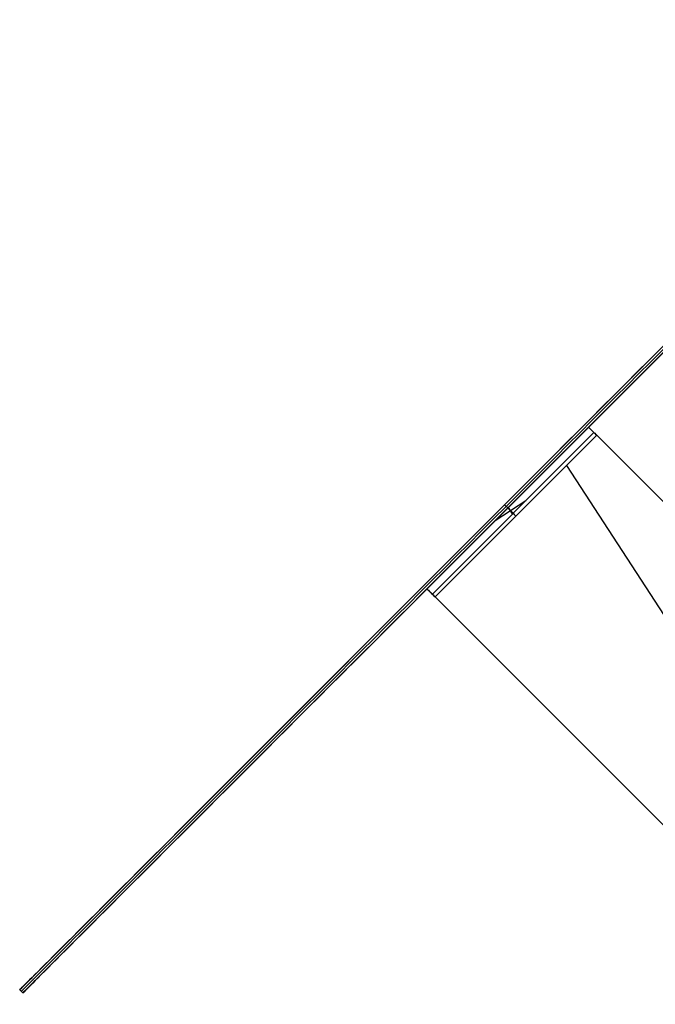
# Model space of a CAD drawing. Header units: millimetres. Extents: x -83 to 676, y -83 to 676.
# Tile 118 of 256: x -28 to 55, y 492 to 621. Entities that reach past the tile are written whole.
import ezdxf

# ---------------------------------------------------------------- set-up
doc = ezdxf.new("R2010")
doc.units = ezdxf.units.MM
doc.header["$MEASUREMENT"] = 0
doc.layers.add('IGES level 0', color=7, linetype='Continuous', true_color=0xff7878)

msp = doc.modelspace()

# ---------------------------------------------------------------- linework, layer by layer
at = {"layer": 'IGES level 0', "color": 6, "true_color": 0xff00ff}
for p, q in [((-28.13, 493.85, -6), (99.15, 621.13, -6)), ((-27.71, 493.43, -6), (99.57, 620.71, -6)), ((35.51, 557.49, -133.5), (35.51, 557.49, 121.5)), ((35.93, 557.07, -133.5), (35.51, 557.49, -133.5)), ((35.93, 557.07, 121.5), (35.51, 557.49, 121.5)), ((35.93, 557.07, -133.5), (35.93, 557.07, 121.5)), ((-28.13, 493.85, 31.5), (-28.13, 493.85, -43.5)), ((-27.71, 493.43, -43.5), (-28.13, 493.85, -43.5)), ((-27.71, 493.43, -43.5), (-28.13, 493.85, -43.5)), ((-28.13, 493.85, -43.5), (-28.13, 493.85, 31.5)), ((-28.13, 493.85, 31.5), (-27.71, 493.43, 31.5)), ((-27.71, 493.43, -6), (-28.13, 493.85, -6)), ((-28.13, 493.85, 31.5), (-27.71, 493.43, 31.5)), ((-27.92, 493.64, -43.5), (-27.92, 493.64, 31.5)), ((-27.71, 493.43, 31.5), (-27.71, 493.43, -43.5)), ((-27.71, 493.43, 31.5), (-27.71, 493.43, -43.5))]:
    msp.add_line(p, q, dxfattribs=at)
at = {"layer": 'IGES level 0', "color": 140, "true_color": 0x00ccff}
for p, q in [((46.54, 567.68, 46.5), (25.32, 546.46, 46.5)), ((25.32, 546.46, 46.5), (46.54, 567.68, 46.5)), ((46.54, 567.68, 8), (25.32, 546.46, 8)), ((25.32, 546.46, 27.25), (46.54, 567.68, 27.25)), ((25.32, 546.46, 8), (46.54, 567.68, 8)), ((46.54, 567.68, 46.5), (46.54, 567.68, 8)), ((46.54, 567.68, 8), (47.24, 566.97, 8)), ((47.24, 566.97, 46.5), (26.03, 545.76, 46.5)), ((47.24, 566.97, 8), (26.03, 545.76, 8)), ((47.24, 566.97, 8), (26.03, 545.76, 8)), ((26.03, 545.76, 46.5), (47.24, 566.97, 46.5)), ((26.03, 545.76, 27.25), (47.24, 566.97, 27.25)), ((47.6, 566.61, 48), (26.39, 545.4, 48)), ((26.39, 545.4, 48), (47.6, 566.61, 48)), ((47.6, 566.61, 47), (26.39, 545.4, 47)), ((26.39, 545.4, 47), (47.6, 566.61, 47)), ((47.24, 566.97, 46.5), (47.24, 566.97, 8)), ((110.18, 504.04, 48), (47.6, 566.61, 48)), ((110.18, 504.04, 47), (47.6, 566.61, 47)), ((43.64, 562.66, 48), (92.92, 486.78, 48)), ((43.64, 562.66, 47), (92.92, 486.78, 47)), ((34.27, 555.41, 8), (38.3, 558.03, 8)), ((35.93, 557.07, 8), (35.93, 557.07, 46.5)), ((36.56, 556.29, 8), (36.01, 557.14, 8)), ((36.64, 556.36, 8), (36.64, 556.36, 46.5)), ((25.32, 546.46, 8), (25.32, 546.46, 46.5)), ((26.03, 545.76, 8), (25.32, 546.46, 8)), ((26.03, 545.76, 8), (26.03, 545.76, 46.5)), ((26.39, 545.4, 48), (88.96, 482.82, 48)), ((26.39, 545.4, 47), (88.96, 482.82, 47))]:
    msp.add_line(p, q, dxfattribs=at)
at = {"layer": 'IGES level 0', "color": 254, "true_color": 0xcad1ee}
for p, q in [((46.54, 567.68, 8), (46.54, 567.68, 46.5)), ((47.24, 566.97, 8), (46.54, 567.68, 8)), ((47.24, 566.97, 28), (46.54, 567.68, 28)), ((47.24, 566.97, 46.5), (47.24, 566.97, 8)), ((47.6, 566.61, 48), (110.18, 504.04, 48)), ((110.18, 504.04, 47), (47.6, 566.61, 47)), ((25.32, 546.46, 8), (25.32, 546.46, 46.5)), ((26.03, 545.76, 8), (25.32, 546.46, 8)), ((26.03, 545.76, 28), (25.32, 546.46, 28)), ((26.03, 545.76, 46.5), (26.03, 545.76, 8)), ((26.39, 545.4, 48), (88.96, 482.82, 48)), ((88.96, 482.82, 47), (26.39, 545.4, 47))]:
    msp.add_line(p, q, dxfattribs=at)
at = {"layer": 'IGES level 0', "color": 153, "true_color": 0x5393cf}
for centre in [(296.5, 296.5), (296.5, 296.5, -1.2)]:
    msp.add_circle(centre, 296.5, dxfattribs=at)
at = {"layer": 'IGES level 0'}
for centre, radius in [((296.5, 296.5, 47), 296.5), ((296.5, 296.5), 296.5), ((296.5, 296.5, 47), 295.3), ((296.5, 296.5), 295.3)]:
    msp.add_circle(centre, radius, dxfattribs=at)
at = {"layer": 'IGES level 0', "color": 124, "true_color": 0x1aa180}
for centre, radius in [((296.5, 296.5, 47), 295), ((296.5, 296.5, 45.8), 295), ((296.5, 296.5, 47), 242.5), ((296.5, 296.5, 45.8), 242.5)]:
    msp.add_circle(centre, radius, dxfattribs=at)
at = {"layer": 'IGES level 0', "color": 31, "true_color": 0xffba87}
for centre in [(296.5, 296.5), (296.5, 296.5, 47)]:
    msp.add_circle(centre, 242.2, dxfattribs=at)
at = {"layer": 'IGES level 0', "color": 6, "true_color": 0xff00ff, "extrusion": (-0.707107, 0.707107, -1.12283e-16)}
msp.add_arc((-419.31, 31.5, 369.1), 90, 360, 180, dxfattribs=at)
msp.add_arc((-419.31, 31.5, 369.1), 90, 360, 180, dxfattribs=at)
at = {"layer": 'IGES level 0', "color": 6, "true_color": 0xff00ff, "extrusion": (-0.707107, 0.707107, 1.12283e-16)}
msp.add_arc((-419.31, -43.5, 369.1), 90, 180, 360, dxfattribs=at)
msp.add_arc((-419.31, -43.5, 369.1), 90, 180, 360, dxfattribs=at)
at = {"layer": 'IGES level 0', "color": 6, "true_color": 0xff00ff, "extrusion": (-0.707107, 0.707107, 0)}
for centre, start, end in [((-419.31, -43.5, 368.8), 180, 0), ((-419.31, 31.5, 368.8), 0, 180)]:
    msp.add_arc(centre, 90, start, end, dxfattribs=at)
at = {"layer": 'IGES level 0', "color": 6, "true_color": 0xff00ff, "extrusion": (-0.707107, 0.707107, 6.45629e-15)}
msp.add_arc((-419.31, -43.5, 368.5), 90, 180, 0, dxfattribs=at)
at = {"layer": 'IGES level 0', "color": 6, "true_color": 0xff00ff, "extrusion": (-0.707107, 0.707107, -6.37208e-15)}
msp.add_arc((-419.31, 31.5, 368.5), 90, 0, 180, dxfattribs=at)
at = {"layer": 'IGES level 0', "color": 6, "true_color": 0xff00ff, "extrusion": (-0.707107, 0.707107, 8.42125e-17)}
msp.add_arc((-419.31, 31.5, 368.5), 90, 360, 180, dxfattribs=at)
at = {"layer": 'IGES level 0', "color": 6, "true_color": 0xff00ff, "extrusion": (-0.707107, 0.707107, -5.61416e-17)}
msp.add_arc((-419.31, -43.5, 368.5), 90, 180, 360, dxfattribs=at)
at = {"layer": 'IGES level 0'}
for centre, radius in [((296.5, 296.5), 296.5), ((296.5, 296.5, 47), 296.5), ((296.5, 296.5, 23.5), 296.5), ((296.5, 296.5, 47), 295.3), ((296.5, 296.5), 295.3), ((296.5, 296.5, 23.5), 295.3)]:
    msp.add_arc(centre, radius, 45, 225, dxfattribs=at)
at = {"layer": 'IGES level 0', "color": 153, "true_color": 0x5393cf}
for centre in [(296.5, 296.5, -1.2), (296.5, 296.5), (296.5, 296.5, -0.6)]:
    msp.add_arc(centre, 296.5, 345, 165, dxfattribs=at)
at = {"layer": 'IGES level 0', "color": 124, "true_color": 0x1aa180}
for centre in [(296.5, 296.5, 45.8), (296.5, 296.5, 47), (296.5, 296.5, 46.4)]:
    msp.add_arc(centre, 295, 345, 165, dxfattribs=at)
at = {"layer": 'IGES level 0', "color": 254, "true_color": 0xcad1ee, "extrusion": (0.707107, 0.707107, 2.41824e-14)}
msp.add_arc((367, 46.5, 434.31), 1.5, 0, 90, dxfattribs=at)
at = {"layer": 'IGES level 0', "color": 140, "true_color": 0x00ccff, "extrusion": (0.707107, 0.707107, 4.86745e-13)}
msp.add_arc((367, 46.5, 434.31), 1.5, 360, 90, dxfattribs=at)
at = {"layer": 'IGES level 0', "color": 254, "true_color": 0xcad1ee, "extrusion": (0.707107, 0.707107, 8.61889e-13)}
msp.add_arc((367, 46.5, 434.31), 0.5, 360, 90, dxfattribs=at)
at = {"layer": 'IGES level 0', "color": 140, "true_color": 0x00ccff, "extrusion": (0.707107, 0.707107, 8.61889e-13)}
msp.add_arc((367, 46.5, 434.31), 0.5, 360, 90, dxfattribs=at)
at = {"layer": 'IGES level 0', "color": 140, "true_color": 0x00ccff, "extrusion": (0.707107, 0.707107, 3.52998e-11)}
msp.add_arc((367, 46.5, 419.31), 1.5, 360, 90, dxfattribs=at)
at = {"layer": 'IGES level 0', "color": 140, "true_color": 0x00ccff, "extrusion": (0.707107, 0.707107, 2.41016e-11)}
msp.add_arc((367, 46.5, 419.31), 0.5, 360, 90, dxfattribs=at)
at = {"layer": 'IGES level 0', "color": 254, "true_color": 0xcad1ee, "extrusion": (0.707107, 0.707107, -1.49014e-08)}
msp.add_arc((367, 46.5, 404.31), 1.5, 0, 90, dxfattribs=at)
at = {"layer": 'IGES level 0', "color": 140, "true_color": 0x00ccff, "extrusion": (0.707107, 0.707107, -1.49014e-08)}
msp.add_arc((367, 46.5, 404.31), 1.5, 0, 90, dxfattribs=at)
at = {"layer": 'IGES level 0', "color": 254, "true_color": 0xcad1ee, "extrusion": (0.707107, 0.707107, 1.4899e-08)}
msp.add_arc((367, 46.5, 404.31), 0.5, 360, 90, dxfattribs=at)
at = {"layer": 'IGES level 0', "color": 140, "true_color": 0x00ccff, "extrusion": (0.707107, 0.707107, -1.49012e-08)}
msp.add_arc((367, 46.5, 404.31), 0.5, 0, 90, dxfattribs=at)

doc.saveas('drawing.dxf')
